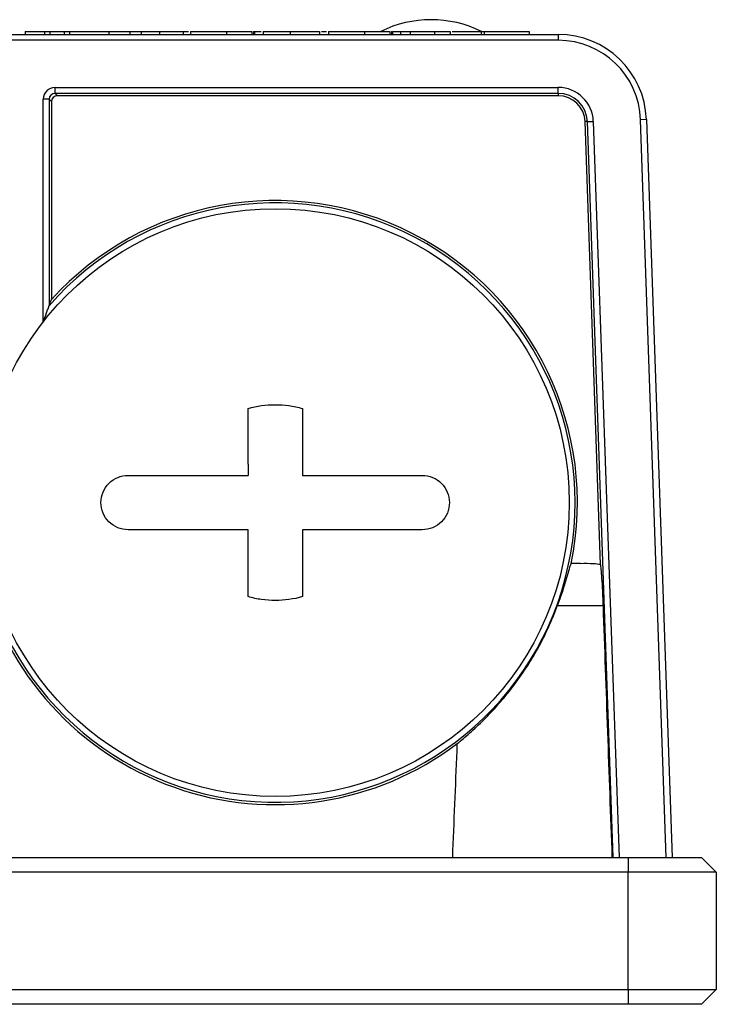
# Model space of a CAD drawing. Header units: millimetres. Extents: x 6 to 590, y 6 to 416.
# Tile 12 of 33: x 302 to 326, y 342 to 376. Entities that reach past the tile are written whole.
import ezdxf

# ---------------------------------------------------------------- set-up
doc = ezdxf.new("R2010")
doc.units = ezdxf.units.MM

msp = doc.modelspace()

# ---------------------------------------------------------------- linework, layer by layer
at = {"color": 7, "linetype": 'Continuous', "lineweight": 25}
for p, q in [((302.256, 375.239), (302.256, 375.139)), ((302.256, 375.239), (302.92, 375.239)), ((302.92, 375.239), (302.92, 375.139)), ((302.92, 375.239), (303.1, 375.239)), ((303.1, 375.239), (303.1, 375.139)), ((303.1, 375.239), (303.588, 375.239)), ((303.588, 375.239), (303.588, 375.139)), ((303.588, 375.239), (303.76, 375.239)), ((303.76, 375.239), (303.76, 375.139)), ((303.76, 375.239), (305.099, 375.239)), ((305.099, 375.239), (305.811, 375.239)), ((305.099, 375.239), (305.099, 375.139)), ((305.811, 375.239), (305.811, 375.139)), ((305.811, 375.239), (306.206, 375.239)), ((306.206, 375.239), (306.206, 375.139)), ((306.206, 375.239), (306.824, 375.239)), ((306.824, 375.239), (306.824, 375.139)), ((306.824, 375.239), (307.633, 375.239)), ((307.633, 375.239), (307.633, 375.139)), ((307.633, 375.239), (307.812, 375.239)), ((307.875, 375.239), (307.875, 375.139)), ((307.875, 375.239), (307.875, 375.139)), ((307.875, 375.239), (307.875, 375.239)), ((309.099, 375.239), (309.099, 375.139)), ((309.964, 375.239), (309.964, 375.139)), ((310.024, 375.239), (310.024, 375.139)), ((310.053, 375.239), (310.053, 375.139)), ((310.071, 375.239), (310.284, 375.239)), ((310.348, 375.239), (310.348, 375.139)), ((311.272, 375.239), (311.272, 375.139)), ((312.268, 375.239), (312.268, 375.139)), ((312.331, 375.239), (312.507, 375.239)), ((312.57, 375.239), (312.57, 375.139)), ((312.57, 375.239), (312.57, 375.139)), ((312.57, 375.239), (312.57, 375.239)), ((313.794, 375.239), (313.794, 375.139)), ((314.659, 375.239), (314.659, 375.139)), ((314.719, 375.239), (314.719, 375.139)), ((314.748, 375.239), (314.748, 375.139)), ((314.767, 375.239), (315.017, 375.239)), ((315.017, 375.239), (315.017, 375.139)), ((315.017, 375.239), (315.348, 375.239)), ((315.348, 375.239), (315.348, 375.139)), ((316.177, 375.239), (316.177, 375.139)), ((316.713, 375.239), (316.713, 375.139)), ((316.776, 375.239), (317.76, 375.239)), ((317.76, 375.239), (317.76, 375.139)), ((317.76, 375.239), (317.862, 375.239)), ((317.862, 375.239), (317.862, 375.139)), ((319.401, 375.239), (319.401, 375.139)), ((287.962, 375.139), (320.385, 375.139)), ((320.385, 374.939), (287.962, 374.939)), ((320.385, 375.139), (320.385, 374.939)), ((303.272, 373.332), (320.385, 373.332)), ((303.272, 373.132), (303.272, 373.332)), ((320.385, 373.132), (320.385, 373.332)), ((302.872, 365.356), (302.872, 372.932)), ((303.072, 372.932), (302.872, 372.932)), ((303.072, 372.932), (303.072, 365.907)), ((303.153, 372.852), (303.072, 372.932)), ((320.385, 373.132), (303.272, 373.132)), ((303.272, 373.132), (303.353, 373.052)), ((320.385, 373.052), (303.353, 373.052)), ((320.385, 373.132), (320.385, 373.052)), ((303.153, 372.852), (303.153, 366.119)), ((323.383, 372.244), (323.184, 372.237)), ((324.06, 347.139), (323.184, 372.237)), ((323.383, 372.244), (324.26, 347.139)), ((321.378, 372.174), (321.297, 372.171)), ((321.824, 357.101), (321.297, 372.171)), ((321.378, 372.174), (321.578, 372.18)), ((322.252, 347.139), (321.378, 372.174)), ((321.578, 372.18), (322.452, 347.139)), ((309.835, 360.517), (309.835, 360.134)), ((311.685, 360.517), (311.685, 360.134)), ((309.835, 357.901), (309.835, 358.284)), ((311.685, 358.284), (311.685, 356.009)), ((321.147, 357.139), (320.828, 357.139)), ((321.919, 355.691), (320.354, 355.691)), ((274.461, 347.139), (322.76, 347.139)), ((322.76, 347.139), (325.26, 347.139)), ((322.76, 347.139), (322.76, 346.639)), ((325.26, 347.139), (325.76, 346.639)), ((322.76, 346.639), (213.76, 346.639)), ((325.76, 346.639), (322.76, 346.639)), ((322.76, 342.639), (322.76, 346.639)), ((325.76, 346.639), (325.76, 342.639)), ((213.76, 342.639), (322.76, 342.639)), ((322.76, 342.639), (325.76, 342.639)), ((322.76, 342.639), (322.76, 342.139)), ((325.76, 342.639), (325.26, 342.139)), ((322.76, 342.139), (213.76, 342.139)), ((325.26, 342.139), (322.76, 342.139))]:
    msp.add_line(p, q, dxfattribs=at)
msp.add_circle((310.76, 359.209), 10, dxfattribs=at)
for centre, radius, start, end in [((316.06, 371.779), 3.86, 63.6853, 116.3147), ((320.385, 372.139), 3, 2, 90), ((320.385, 372.139), 2.8, 2, 90), ((320.385, 372.139), 1.193, 2, 90), ((320.385, 372.139), 0.993, 2, 90), ((320.385, 372.139), 0.913, 2, 90), ((310.76, 359.209), 10.197, 191.7696, 138.9337), ((310.76, 359.209), 10.277, 348.3512, 137.7485), ((310.76, 359.209), 10.277, 193.9496, 307.0541)]:
    msp.add_arc(centre, radius, start, end, dxfattribs=at)
for centre, major_axis, ratio, start_param, end_param in [((303.273, 372.932), (-0.283, 0.283), 0.998783, 5.498396, 7.067974), ((303.273, 372.932), (0.142, -0.142), 0.996359, 2.356803, 3.926382), ((303.353, 372.851), (-0.142, 0.142), 0.998783, 5.498396, 7.067974)]:
    msp.add_ellipse(centre, major_axis=major_axis, ratio=ratio, start_param=start_param, end_param=end_param, dxfattribs=at)
for points, knots in [([(307.875, 375.239), (307.877, 375.239), (307.88, 375.239), (307.899, 375.239), (307.927, 375.239), (307.966, 375.239), (308.015, 375.239), (308.075, 375.239), (308.146, 375.239), (308.225, 375.239), (308.314, 375.239), (308.408, 375.239), (308.509, 375.239), (308.615, 375.239), (308.728, 375.239), (308.846, 375.239), (308.97, 375.239), (309.055, 375.239), (309.099, 375.239)], [0, 0, 0, 0, 0.073361, 0.14257, 0.208492, 0.271603, 0.332834, 0.393182, 0.452441, 0.511928, 0.57131, 0.62988, 0.688524, 0.747854, 0.807773, 0.869504, 0.933516, 1, 1, 1, 1]), ([(309.099, 375.239), (309.136, 375.239), (309.209, 375.239), (309.321, 375.239), (309.433, 375.239), (309.545, 375.239), (309.656, 375.239), (309.763, 375.239), (309.866, 375.239), (309.931, 375.239), (309.964, 375.239)], [0, 0, 0, 0, 0.120053, 0.241634, 0.366175, 0.493547, 0.622166, 0.748553, 0.874741, 1, 1, 1, 1]), ([(310.024, 375.239), (310.027, 375.239), (310.036, 375.239), (310.044, 375.239), (310.052, 375.239), (310.052, 375.239), (310.053, 375.239)], [0, 0, 0, 0, 0.180803, 0.416935, 0.696156, 1, 1, 1, 1]), ([(310.348, 375.239), (310.38, 375.239), (310.444, 375.239), (310.55, 375.239), (310.663, 375.239), (310.782, 375.239), (310.904, 375.239), (311.028, 375.239), (311.15, 375.239), (311.232, 375.239), (311.272, 375.239)], [0, 0, 0, 0, 0.121276, 0.244252, 0.37057, 0.500066, 0.629703, 0.75546, 0.878683, 1, 1, 1, 1]), ([(311.272, 375.239), (311.312, 375.239), (311.389, 375.239), (311.5, 375.239), (311.604, 375.239), (311.701, 375.239), (311.79, 375.239), (311.872, 375.239), (311.947, 375.239), (312.014, 375.239), (312.073, 375.239), (312.126, 375.239), (312.169, 375.239), (312.205, 375.239), (312.232, 375.239), (312.253, 375.239), (312.265, 375.239), (312.267, 375.239), (312.268, 375.239)], [0, 0, 0, 0, 0.083632, 0.162177, 0.236426, 0.306755, 0.373302, 0.436943, 0.497847, 0.557135, 0.614831, 0.670183, 0.72426, 0.778328, 0.831715, 0.886374, 0.942227, 1, 1, 1, 1]), ([(312.57, 375.239), (312.572, 375.239), (312.576, 375.239), (312.594, 375.239), (312.623, 375.239), (312.662, 375.239), (312.711, 375.239), (312.771, 375.239), (312.841, 375.239), (312.921, 375.239), (313.009, 375.239), (313.103, 375.239), (313.204, 375.239), (313.311, 375.239), (313.423, 375.239), (313.542, 375.239), (313.666, 375.239), (313.751, 375.239), (313.794, 375.239)], [0, 0, 0, 0, 0.073361, 0.14257, 0.208492, 0.271603, 0.332834, 0.393182, 0.452441, 0.511928, 0.57131, 0.62988, 0.688524, 0.747854, 0.807773, 0.869504, 0.933516, 1, 1, 1, 1]), ([(313.794, 375.239), (313.831, 375.239), (313.905, 375.239), (314.016, 375.239), (314.128, 375.239), (314.241, 375.239), (314.352, 375.239), (314.459, 375.239), (314.562, 375.239), (314.627, 375.239), (314.659, 375.239)], [0, 0, 0, 0, 0.120053, 0.241634, 0.366175, 0.493547, 0.622166, 0.748553, 0.874741, 1, 1, 1, 1]), ([(314.719, 375.239), (314.723, 375.239), (314.732, 375.239), (314.74, 375.239), (314.747, 375.239), (314.748, 375.239), (314.748, 375.239)], [0, 0, 0, 0, 0.180803, 0.416935, 0.696156, 1, 1, 1, 1]), ([(315.348, 375.239), (315.348, 375.239), (315.348, 375.239), (315.357, 375.239), (315.371, 375.239), (315.392, 375.239), (315.419, 375.239), (315.452, 375.239), (315.491, 375.239), (315.537, 375.239), (315.59, 375.239), (315.651, 375.239), (315.72, 375.239), (315.797, 375.239), (315.881, 375.239), (315.972, 375.239), (316.072, 375.239), (316.141, 375.239), (316.177, 375.239)], [0, 0, 0, 0, 0.073647, 0.143225, 0.209334, 0.272507, 0.33248, 0.390803, 0.446882, 0.502257, 0.557283, 0.612125, 0.668602, 0.727328, 0.788866, 0.854821, 0.924654, 1, 1, 1, 1]), ([(316.177, 375.239), (316.205, 375.239), (316.26, 375.239), (316.34, 375.239), (316.414, 375.239), (316.504, 375.239), (316.603, 375.239), (316.678, 375.239), (316.713, 375.239)], [0, 0, 0, 0, 0.1555, 0.302249, 0.440441, 0.569074, 0.801056, 1, 1, 1, 1]), ([(317.862, 375.239), (317.919, 375.239), (318.032, 375.239), (318.196, 375.239), (318.351, 375.239), (318.496, 375.239), (318.632, 375.239), (318.759, 375.239), (318.877, 375.239), (318.985, 375.239), (319.082, 375.239), (319.166, 375.239), (319.237, 375.239), (319.296, 375.239), (319.341, 375.239), (319.374, 375.239), (319.395, 375.239), (319.399, 375.239), (319.401, 375.239)], [0, 0, 0, 0, 0.06753, 0.131985, 0.193284, 0.2525, 0.309564, 0.365063, 0.420094, 0.475008, 0.53035, 0.587243, 0.646219, 0.708363, 0.774146, 0.844443, 0.919515, 1, 1, 1, 1]), ([(302.876, 365.36), (302.911, 365.461), (302.946, 365.562), (302.999, 365.709), (303.017, 365.759), (303.042, 365.827), (303.051, 365.849), (303.065, 365.888), (303.071, 365.905), (303.072, 365.907)], [0, 0, 0, 0, 0.5, 0.5, 0.75, 0.75, 0.875, 0.875, 1, 1, 1, 1]), ([(309.835, 362.409), (310.137, 362.497), (310.445, 362.54), (310.913, 362.54), (311.071, 362.529), (311.381, 362.486), (311.534, 362.453), (311.685, 362.409)], [0, 0, 0, 0, 0.5, 0.5, 0.75, 0.75, 1, 1, 1, 1]), ([(309.835, 360.517), (309.835, 360.727), (309.835, 361.148), (309.835, 361.779), (309.835, 362.199), (309.835, 362.409)], [0, 0, 0, 0, 0.333342, 0.666658, 1, 1, 1, 1]), ([(311.685, 362.409), (311.685, 362.199), (311.685, 361.779), (311.685, 361.148), (311.685, 360.727), (311.685, 360.517)], [0, 0, 0, 0, 0.333342, 0.666658, 1, 1, 1, 1]), ([(305.76, 358.284), (305.638, 358.284), (305.519, 358.308), (305.295, 358.4), (305.193, 358.469), (304.936, 358.724), (304.835, 358.964), (304.835, 359.331), (304.859, 359.451), (304.952, 359.676), (305.021, 359.778), (305.277, 360.034), (305.516, 360.134), (305.76, 360.134)], [0, 0, 0, 0, 0.125, 0.125, 0.25, 0.25, 0.5, 0.5, 0.625, 0.625, 0.75, 0.75, 1, 1, 1, 1]), ([(315.76, 360.134), (315.882, 360.134), (316.002, 360.11), (316.225, 360.018), (316.328, 359.949), (316.584, 359.694), (316.685, 359.454), (316.685, 359.086), (316.661, 358.966), (316.568, 358.742), (316.499, 358.639), (316.243, 358.384), (316.004, 358.284), (315.76, 358.284)], [0, 0, 0, 0, 0.125, 0.125, 0.25, 0.25, 0.5, 0.5, 0.625, 0.625, 0.75, 0.75, 1, 1, 1, 1]), ([(309.835, 356.009), (309.835, 356.219), (309.835, 356.639), (309.835, 357.27), (309.835, 357.69), (309.835, 357.901)], [0, 0, 0, 0, 0.333342, 0.666658, 1, 1, 1, 1]), ([(320.821, 357.126), (320.815, 357.123), (320.802, 357.116), (320.739, 356.898), (320.636, 356.539), (320.504, 356.111), (320.399, 355.818), (320.354, 355.691)], [0, 0, 0, 0, 0.178123, 0.398484, 0.616748, 0.833454, 1, 1, 1, 1]), ([(321.824, 357.101), (321.75, 357.11), (321.522, 357.138), (321.293, 357.133), (321.138, 357.13)], [0, 0, 0, 0, 0.3259, 1, 1, 1, 1]), ([(321.919, 355.691), (321.912, 355.867), (321.905, 356.038), (321.889, 356.358), (321.881, 356.505), (321.863, 356.754), (321.855, 356.858), (321.839, 357.014), (321.831, 357.068), (321.824, 357.101)], [0, 0, 0, 0, 0.25, 0.25, 0.5, 0.5, 0.75, 0.75, 1, 1, 1, 1]), ([(311.685, 356.009), (311.383, 355.921), (311.075, 355.878), (310.607, 355.877), (310.449, 355.888), (310.139, 355.932), (309.986, 355.965), (309.835, 356.009)], [0, 0, 0, 0, 0.5, 0.5, 0.75, 0.75, 1, 1, 1, 1]), ([(316.953, 351.007), (317.083, 351.114), (317.229, 351.238), (317.534, 351.511), (317.695, 351.662), (318.027, 351.993), (318.195, 352.171), (318.522, 352.543), (318.684, 352.739), (318.997, 353.15), (319.15, 353.365), (319.436, 353.803), (319.57, 354.027), (319.824, 354.485), (319.942, 354.719), (320.161, 355.199), (320.263, 355.444), (320.354, 355.691)], [0, 0, 0, 0, 0.125, 0.125, 0.25, 0.25, 0.375, 0.375, 0.5, 0.5, 0.625, 0.625, 0.75, 0.75, 0.875, 0.875, 1, 1, 1, 1]), ([(316.796, 347.139), (316.845, 348.345), (316.894, 349.552), (316.943, 350.759), (316.946, 350.841), (316.95, 350.924), (316.953, 351.007)], [0, 0, 0, 0, 0.00362284, 0.00362284, 0.00362284, 0.003871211, 0.003871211, 0.003871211, 0.003871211])]:
    msp.add_open_spline(points, degree=3, knots=knots, dxfattribs=at)
for points in [[(303.072, 365.907), (303.099, 365.979), (303.126, 366.05), (303.153, 366.119)], [(305.76, 360.134), (307.115, 360.134), (308.474, 360.134), (309.835, 360.134)], [(311.685, 360.134), (313.046, 360.134), (314.405, 360.134), (315.76, 360.134)], [(309.835, 358.284), (308.474, 358.284), (307.115, 358.284), (305.76, 358.284)], [(315.76, 358.284), (314.405, 358.284), (313.046, 358.284), (311.685, 358.284)], [(322.223, 347.139), (322.122, 349.99), (322.02, 352.84), (321.919, 355.691)]]:
    msp.add_open_spline(points, degree=3, dxfattribs=at)

doc.saveas('drawing.dxf')
